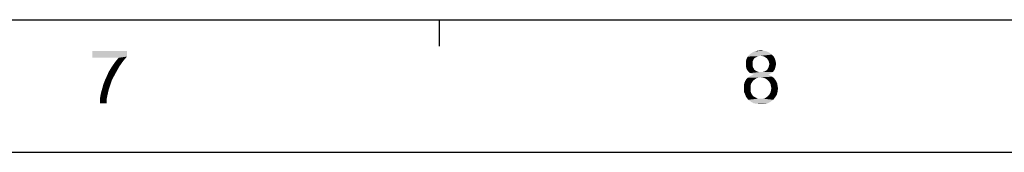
# Model space of a CAD drawing. Extents: x 0 to 841, y 0 to 594.
# Tile 18 of 91: x 484 to 595, y 0 to 15. Entities that reach past the tile are written whole.
import ezdxf

# ---------------------------------------------------------------- set-up
doc = ezdxf.new("R2010")
doc.units = 0
doc.header["$LTSCALE"] = 46.255
doc.header["$MEASUREMENT"] = 0
doc.layers.get('0').update_dxf_attribs({"linetype": 'CONTINUOUS'})

msp = doc.modelspace()

# ---------------------------------------------------------------- linework, layer by layer
at = {"color": 7, "linetype": 'Continuous'}
for p, q in [((15, 15), (826, 15)), ((531.09, 15), (531.09, 12)), ((0, 0), (841, 0))]:
    msp.add_line(p, q, dxfattribs=at)
for points in [[(495.74, 11.45), (495.74, 10.83), (491.83, 10.69)], [(495.74, 11.45), (491.83, 10.69), (491.83, 11.45)], [(568.49, 11.27), (566.26, 11.09), (566.53, 11.27)], [(566.26, 11.09), (568.49, 11.27), (568.75, 11.05)], [(568.22, 11.41), (566.53, 11.27), (566.8, 11.41)], [(566.53, 11.27), (568.22, 11.41), (568.49, 11.27)], [(567.86, 11.49), (566.8, 11.41), (567.15, 11.49)], [(566.8, 11.41), (567.86, 11.49), (568.22, 11.41)], [(567.15, 11.49), (567.51, 11.54), (567.86, 11.49)], [(494.8, 10.69), (491.83, 10.69), (495.74, 10.83)], [(495.16, 10.12), (494.23, 9.98), (494.49, 10.34)], [(494.23, 9.98), (495.16, 10.12), (494.85, 9.67)], [(495.43, 10.47), (494.49, 10.34), (494.8, 10.69)], [(494.49, 10.34), (495.43, 10.47), (495.16, 10.12)], [(494.8, 10.69), (495.74, 10.83), (495.43, 10.47)], [(566.71, 10.52), (565.82, 10.29), (565.91, 10.61)], [(566.71, 10.52), (566.62, 10.34), (565.82, 10.29)], [(565.82, 10.29), (566.62, 10.34), (566.58, 10.21)], [(566.58, 10.21), (565.82, 9.98), (565.82, 10.29)], [(566.58, 10.21), (566.58, 10.03), (565.82, 9.98)], [(567.11, 10.83), (566.98, 10.74), (565.91, 10.61)], [(567.11, 10.83), (565.91, 10.61), (566.04, 10.83)], [(566.98, 10.74), (566.8, 10.65), (565.91, 10.61)], [(565.91, 10.61), (566.8, 10.65), (566.71, 10.52)], [(568.75, 11.05), (566.04, 10.83), (566.26, 11.09)], [(568.75, 11.05), (567.51, 10.92), (566.04, 10.83)], [(567.51, 10.92), (567.29, 10.87), (566.04, 10.83)], [(566.04, 10.83), (567.29, 10.87), (567.11, 10.83)], [(567.73, 10.87), (567.51, 10.92), (568.75, 11.05)], [(567.91, 10.83), (567.73, 10.87), (568.75, 11.05)], [(567.91, 10.83), (568.75, 11.05), (568.98, 10.83)], [(568.98, 10.83), (568.04, 10.74), (567.91, 10.83)], [(568.22, 10.61), (568.04, 10.74), (568.98, 10.83)], [(568.22, 10.61), (568.98, 10.83), (569.11, 10.56)], [(569.11, 10.56), (568.31, 10.47), (568.22, 10.61)], [(568.4, 10.34), (568.31, 10.47), (569.11, 10.56)], [(568.4, 10.34), (569.11, 10.56), (569.2, 10.29)], [(569.2, 10.29), (568.44, 10.16), (568.4, 10.34)], [(568.49, 9.98), (568.44, 10.16), (569.2, 10.29)], [(568.49, 9.98), (569.2, 10.29), (569.24, 9.98)], [(494.31, 8.69), (493.47, 8.65), (493.69, 9.14)], [(494.58, 9.18), (493.69, 9.14), (493.96, 9.58)], [(493.69, 9.14), (494.58, 9.18), (494.31, 8.69)], [(494.85, 9.67), (493.96, 9.58), (494.23, 9.98)], [(493.96, 9.58), (494.85, 9.67), (494.58, 9.18)], [(565.82, 9.98), (566.58, 10.03), (566.58, 9.81)], [(566.58, 9.81), (565.82, 9.76), (565.82, 9.98)], [(565.82, 9.76), (566.58, 9.81), (566.62, 9.63)], [(566.62, 9.63), (565.86, 9.58), (565.82, 9.76)], [(565.86, 9.58), (566.62, 9.63), (566.71, 9.49)], [(566.71, 9.49), (565.91, 9.41), (565.86, 9.58)], [(565.91, 9.41), (566.71, 9.49), (566.8, 9.32)], [(566.8, 9.32), (566, 9.27), (565.91, 9.41)], [(566, 9.27), (566.8, 9.32), (566.93, 9.23)], [(566.93, 9.23), (566.13, 9.09), (566, 9.27)], [(566.93, 9.23), (567.11, 9.14), (566.13, 9.09)], [(566.13, 9.09), (567.11, 9.14), (567.29, 9.09)], [(567.29, 9.09), (566.31, 8.96), (566.13, 9.09)], [(567.73, 9.09), (568.89, 9.09), (566.31, 8.96)], [(567.51, 9.09), (567.73, 9.09), (566.31, 8.96)], [(567.29, 9.09), (567.51, 9.09), (566.31, 8.96)], [(566.31, 8.96), (568.89, 9.09), (568.71, 8.96)], [(568.71, 8.96), (566.49, 8.87), (566.31, 8.96)], [(566.49, 8.87), (568.71, 8.96), (568.53, 8.87)], [(567.73, 9.09), (567.91, 9.14), (569.02, 9.27)], [(567.73, 9.09), (569.02, 9.27), (568.89, 9.09)], [(567.91, 9.14), (568.09, 9.23), (569.02, 9.27)], [(569.02, 9.27), (568.09, 9.23), (568.22, 9.32)], [(569.11, 9.41), (568.22, 9.32), (568.31, 9.45)], [(568.22, 9.32), (569.11, 9.41), (569.02, 9.27)], [(569.15, 9.58), (568.31, 9.45), (568.4, 9.63)], [(568.31, 9.45), (569.15, 9.58), (569.11, 9.41)], [(569.2, 9.76), (568.4, 9.63), (568.44, 9.81)], [(568.4, 9.63), (569.2, 9.76), (569.15, 9.58)], [(569.24, 9.98), (568.44, 9.81), (568.49, 9.98)], [(568.44, 9.81), (569.24, 9.98), (569.2, 9.76)], [(493.07, 7.72), (493.25, 8.16), (494.05, 8.21)], [(493.07, 7.72), (494.05, 8.21), (493.87, 7.67)], [(494.05, 8.21), (493.25, 8.16), (493.47, 8.65)], [(493.47, 8.65), (494.31, 8.69), (494.05, 8.21)], [(566.4, 7.72), (565.6, 7.54), (565.64, 7.81)], [(566.53, 7.94), (565.64, 7.81), (565.73, 8.03)], [(565.64, 7.81), (566.53, 7.94), (566.4, 7.72)], [(566.84, 8.25), (566.66, 8.12), (565.73, 8.03)], [(566.84, 8.25), (565.73, 8.03), (565.86, 8.25)], [(565.73, 8.03), (566.66, 8.12), (566.53, 7.94)], [(567.24, 8.43), (567.02, 8.38), (565.86, 8.25)], [(567.24, 8.43), (565.86, 8.25), (566.04, 8.43)], [(565.86, 8.25), (567.02, 8.38), (566.84, 8.25)], [(568.8, 8.56), (567.51, 8.47), (566.04, 8.43)], [(568.8, 8.56), (566.04, 8.43), (566.22, 8.56)], [(566.04, 8.43), (567.51, 8.47), (567.24, 8.43)], [(568.58, 8.69), (566.22, 8.56), (566.44, 8.69)], [(566.22, 8.56), (568.58, 8.69), (568.8, 8.56)], [(568.35, 8.78), (566.44, 8.69), (566.71, 8.78)], [(566.44, 8.69), (568.35, 8.78), (568.58, 8.69)], [(568.53, 8.87), (566.71, 8.78), (566.49, 8.87)], [(566.71, 8.78), (568.53, 8.87), (568.35, 8.78)], [(567.73, 8.43), (567.51, 8.47), (568.8, 8.56)], [(568, 8.38), (567.73, 8.43), (568.8, 8.56)], [(568, 8.38), (568.8, 8.56), (569.02, 8.38)], [(569.02, 8.38), (568.18, 8.25), (568, 8.38)], [(568.18, 8.25), (569.02, 8.38), (569.15, 8.21)], [(569.15, 8.21), (568.35, 8.12), (568.18, 8.25)], [(568.35, 8.12), (569.15, 8.21), (569.29, 7.98)], [(569.29, 7.98), (568.49, 7.94), (568.35, 8.12)], [(568.49, 7.94), (569.29, 7.98), (569.38, 7.76)], [(569.38, 7.76), (568.62, 7.72), (568.49, 7.94)], [(493.51, 6.38), (492.71, 6.29), (492.8, 6.74)], [(493.69, 7.14), (492.8, 6.74), (492.94, 7.23)], [(493.69, 7.14), (493.6, 6.78), (492.8, 6.74)], [(492.8, 6.74), (493.6, 6.78), (493.51, 6.38)], [(493.87, 7.67), (492.94, 7.23), (493.07, 7.72)], [(492.94, 7.23), (493.87, 7.67), (493.69, 7.14)], [(565.6, 7.54), (566.4, 7.72), (566.35, 7.49)], [(566.35, 7.49), (565.6, 7.27), (565.6, 7.54)], [(565.6, 7.27), (566.35, 7.49), (566.35, 7.27)], [(566.35, 7.27), (566.35, 6.96), (565.6, 6.87)], [(566.35, 7.27), (565.6, 6.87), (565.6, 7.27)], [(565.6, 6.87), (566.35, 6.96), (566.44, 6.65)], [(566.44, 6.65), (565.73, 6.56), (565.6, 6.87)], [(568.49, 6.56), (568.62, 6.78), (569.42, 6.87)], [(568.49, 6.56), (569.42, 6.87), (569.33, 6.52)], [(568.66, 7.49), (568.62, 7.72), (569.38, 7.76)], [(569.42, 6.87), (568.62, 6.78), (568.66, 7.01)], [(568.66, 7.49), (569.38, 7.76), (569.42, 7.49)], [(569.42, 7.49), (568.71, 7.23), (568.66, 7.49)], [(569.46, 7.23), (568.66, 7.01), (568.71, 7.23)], [(568.66, 7.01), (569.46, 7.23), (569.42, 6.87)], [(568.71, 7.23), (569.42, 7.49), (569.46, 7.23)], [(493.43, 5.94), (492.67, 5.89), (492.71, 6.29)], [(492.67, 5.54), (492.67, 5.89), (493.43, 5.94)], [(492.67, 5.54), (493.43, 5.94), (493.43, 5.54)], [(492.71, 6.29), (493.51, 6.38), (493.43, 5.94)], [(565.73, 6.56), (566.44, 6.65), (566.53, 6.52)], [(566.53, 6.52), (565.86, 6.25), (565.73, 6.56)], [(566.53, 6.52), (566.62, 6.38), (565.86, 6.25)], [(566.62, 6.38), (566.75, 6.29), (565.86, 6.25)], [(565.86, 6.25), (566.75, 6.29), (566.89, 6.21)], [(566.89, 6.21), (566.09, 5.94), (565.86, 6.25)], [(566.89, 6.21), (567.2, 6.07), (566.09, 5.94)], [(567.51, 6.07), (567.78, 6.07), (566.09, 5.94)], [(567.2, 6.07), (567.51, 6.07), (566.09, 5.94)], [(568.93, 5.94), (566.09, 5.94), (567.78, 6.07)], [(568.93, 5.94), (566.4, 5.72), (566.09, 5.94)], [(566.4, 5.72), (568.93, 5.94), (568.62, 5.72)], [(568.62, 5.72), (566.71, 5.54), (566.4, 5.72)], [(566.71, 5.54), (568.62, 5.72), (568.31, 5.54)], [(567.78, 6.07), (568, 6.12), (569.15, 6.25)], [(567.78, 6.07), (569.15, 6.25), (568.93, 5.94)], [(569.15, 6.25), (568, 6.12), (568.18, 6.25)], [(568.18, 6.25), (568.35, 6.38), (569.33, 6.52)], [(568.18, 6.25), (569.33, 6.52), (569.15, 6.25)], [(569.33, 6.52), (568.35, 6.38), (568.49, 6.56)], [(568.31, 5.54), (567.11, 5.49), (566.71, 5.54)], [(567.11, 5.49), (568.31, 5.54), (567.91, 5.49)], [(567.91, 5.49), (567.51, 5.45), (567.11, 5.49)]]:
    msp.add_solid(points, dxfattribs=at)

doc.saveas('drawing.dxf')
